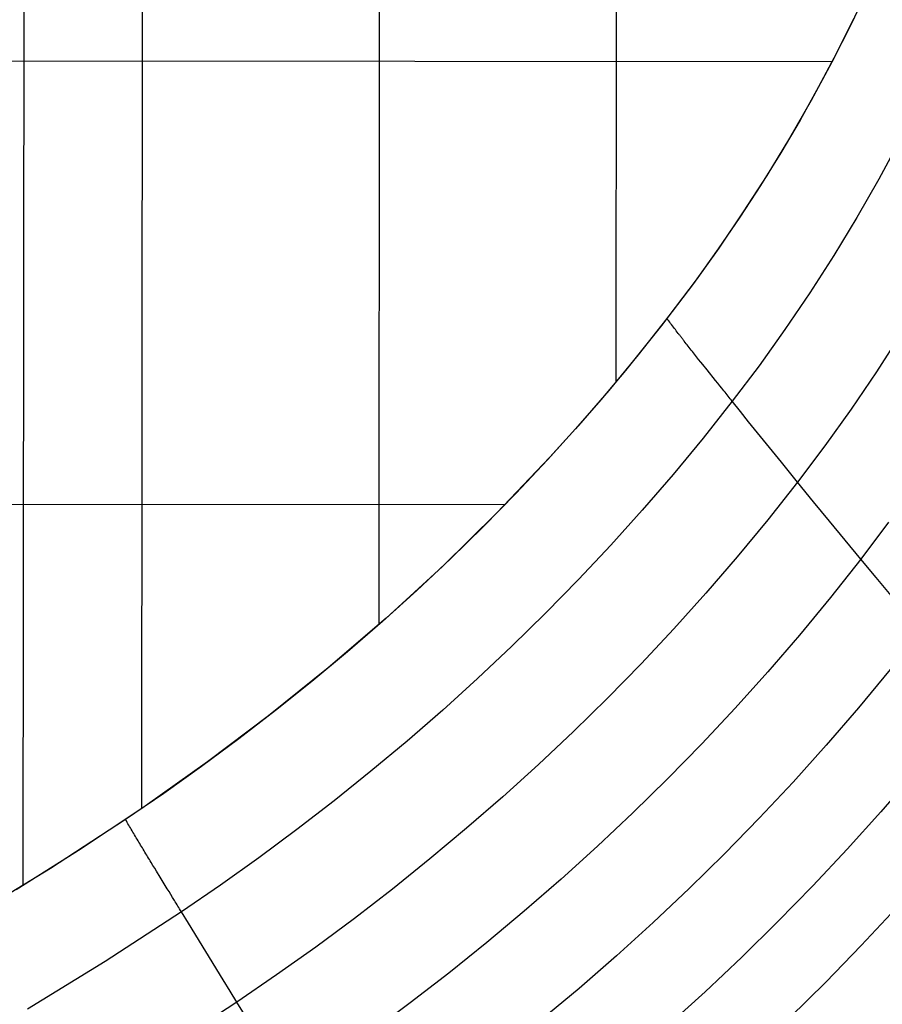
# Model space of a CAD drawing. Extents: x -260 to 296, y -277 to 294.
# Tile 19 of 241: x 185 to 234, y -201 to -145. Entities that reach past the tile are written whole.
import ezdxf

# ---------------------------------------------------------------- set-up
doc = ezdxf.new("R2010")
doc.units = 0
doc.layers.add('PREDEFINITO', color=7, linetype='CONTINUOUS')

msp = doc.modelspace()

# ---------------------------------------------------------------- linework, layer by layer
at = {"layer": 'PREDEFINITO'}
for p, q in [((218.72, -165.676, 475.263), (218.802, -72.49, 462.728)), ((185.245, -194.126, 479.481), (185.332, -84.966, 467.431)), ((191.94, -189.785, 478.853), (192.022, -84.974, 466.875)), ((205.33, -179.393, 477.325), (205.402, -84.99, 465.755)), ((233.039, -143.265, 471.815), (231.99, -145.478, 472.152)), ((231.99, -145.478, 472.152), (230.882, -147.664, 472.483)), ((232.118, -145.217, 472.096), (231.153, -147.143, 472.398)), ((231.153, -147.143, 472.398), (230.143, -149.047, 472.695)), ((98.295, -147.501, 478.869), (230.91, -147.61, 472.47)), ((230.882, -147.664, 472.483), (229.717, -149.821, 472.81)), ((230.143, -149.047, 472.695), (229.092, -150.925, 472.988)), ((229.717, -149.821, 472.81), (228.495, -151.948, 473.132)), ((229.092, -150.925, 472.988), (227.998, -152.78, 473.276)), ((228.495, -151.948, 473.132), (227.219, -154.046, 473.45)), ((234.722, -152.066, 470.395), (233.537, -154.263, 470.731)), ((227.998, -152.78, 473.276), (226.863, -154.609, 473.56)), ((227.219, -154.046, 473.45), (225.888, -156.113, 473.762)), ((233.537, -154.263, 470.731), (232.296, -156.431, 471.063)), ((226.863, -154.609, 473.56), (225.688, -156.412, 473.839)), ((225.888, -156.113, 473.762), (224.504, -158.149, 474.069)), ((225.688, -156.412, 473.839), (224.474, -158.19, 474.114)), ((232.296, -156.431, 471.063), (230.998, -158.569, 471.39)), ((224.504, -158.149, 474.069), (223.068, -160.153, 474.37)), ((224.474, -158.19, 474.114), (223.221, -159.942, 474.384)), ((230.998, -158.569, 471.39), (229.645, -160.675, 471.712)), ((223.221, -159.942, 474.384), (221.269, -162.523, 474.781)), ((223.068, -160.153, 474.37), (221.581, -162.124, 474.667)), ((229.645, -160.675, 471.712), (228.237, -162.749, 472.03)), ((221.581, -162.124, 474.667), (219.959, -164.174, 474.974)), ((221.632, -162.193, 474.533), (221.581, -162.124, 474.667)), ((221.683, -162.263, 474.406), (221.632, -162.193, 474.533)), ((221.735, -162.332, 474.285), (221.683, -162.263, 474.406)), ((221.269, -162.523, 474.781), (219.232, -165.06, 475.169)), ((221.787, -162.402, 474.171), (221.735, -162.332, 474.285)), ((221.839, -162.472, 474.062), (221.787, -162.402, 474.171)), ((221.892, -162.542, 473.959), (221.839, -162.472, 474.062)), ((221.945, -162.613, 473.862), (221.892, -162.542, 473.959)), ((221.998, -162.683, 473.771), (221.945, -162.613, 473.862)), ((222.052, -162.754, 473.684), (221.998, -162.683, 473.771)), ((222.107, -162.826, 473.603), (222.052, -162.754, 473.684)), ((222.161, -162.897, 473.527), (222.107, -162.826, 473.603)), ((228.237, -162.749, 472.03), (226.777, -164.791, 472.342)), ((222.216, -162.969, 473.456), (222.161, -162.897, 473.527)), ((222.244, -163.005, 473.422), (222.216, -162.969, 473.456)), ((222.271, -163.041, 473.39), (222.244, -163.005, 473.422)), ((222.299, -163.076, 473.358), (222.271, -163.041, 473.39)), ((222.327, -163.113, 473.328), (222.299, -163.076, 473.358)), ((222.355, -163.149, 473.299), (222.327, -163.113, 473.328)), ((222.382, -163.185, 473.27), (222.355, -163.149, 473.299)), ((222.411, -163.221, 473.243), (222.382, -163.185, 473.27)), ((222.439, -163.257, 473.217), (222.411, -163.221, 473.243)), ((222.467, -163.293, 473.192), (222.439, -163.257, 473.217)), ((222.495, -163.33, 473.168), (222.467, -163.293, 473.192)), ((222.523, -163.366, 473.145), (222.495, -163.33, 473.168)), ((222.552, -163.402, 473.123), (222.523, -163.366, 473.145)), ((222.609, -163.475, 473.082), (222.552, -163.402, 473.123)), ((234.787, -162.986, 469.68), (233.41, -165.131, 470.003)), ((222.666, -163.548, 473.044), (222.609, -163.475, 473.082)), ((222.723, -163.622, 473.01), (222.666, -163.548, 473.044)), ((222.781, -163.695, 472.979), (222.723, -163.622, 473.01)), ((222.838, -163.768, 472.952), (222.781, -163.695, 472.979)), ((222.896, -163.842, 472.927), (222.838, -163.768, 472.952)), ((222.955, -163.916, 472.905), (222.896, -163.842, 472.927)), ((223.013, -163.989, 472.886), (222.955, -163.916, 472.905)), ((219.959, -164.174, 474.974), (218.294, -166.187, 475.276)), ((223.072, -164.063, 472.87), (223.013, -163.989, 472.886)), ((223.13, -164.137, 472.856), (223.072, -164.063, 472.87)), ((223.189, -164.211, 472.844), (223.13, -164.137, 472.856)), ((223.248, -164.285, 472.835), (223.189, -164.211, 472.844)), ((223.307, -164.36, 472.827), (223.248, -164.285, 472.835)), ((223.367, -164.434, 472.821), (223.307, -164.36, 472.827)), ((223.485, -164.583, 472.814), (223.367, -164.434, 472.821)), ((219.232, -165.06, 475.169), (217.837, -166.72, 475.422)), ((223.605, -164.731, 472.812), (223.485, -164.583, 472.814)), ((223.844, -165.029, 472.82), (223.605, -164.731, 472.812)), ((224.323, -165.625, 472.843), (223.844, -165.029, 472.82)), ((226.777, -164.791, 472.342), (225.265, -166.799, 472.649)), ((224.442, -165.773, 472.844), (224.323, -165.625, 472.843)), ((233.41, -165.131, 470.003), (231.978, -167.243, 470.321)), ((218.294, -166.187, 475.276), (216.587, -168.163, 475.572)), ((224.561, -165.921, 472.84), (224.442, -165.773, 472.844)), ((224.68, -166.068, 472.83), (224.561, -165.921, 472.84)), ((224.739, -166.142, 472.822), (224.68, -166.068, 472.83)), ((224.798, -166.216, 472.813), (224.739, -166.142, 472.822)), ((217.837, -166.72, 475.422), (216.415, -168.353, 475.67)), ((224.857, -166.289, 472.801), (224.798, -166.216, 472.813)), ((224.916, -166.362, 472.788), (224.857, -166.289, 472.801)), ((224.975, -166.436, 472.771), (224.916, -166.362, 472.788)), ((225.033, -166.509, 472.753), (224.975, -166.436, 472.771)), ((225.091, -166.581, 472.731), (225.033, -166.509, 472.753)), ((225.149, -166.654, 472.707), (225.091, -166.581, 472.731)), ((225.207, -166.727, 472.68), (225.149, -166.654, 472.707)), ((225.265, -166.799, 472.649), (225.207, -166.727, 472.68)), ((225.265, -166.799, 472.649), (223.616, -168.887, 472.968)), ((225.726, -167.377, 472.406), (225.265, -166.799, 472.649)), ((231.978, -167.243, 470.321), (230.491, -169.322, 470.634)), ((226.188, -167.954, 472.187), (225.726, -167.377, 472.406)), ((216.587, -168.163, 475.572), (214.838, -170.103, 475.862)), ((216.415, -168.353, 475.67), (214.964, -169.961, 475.913)), ((228.037, -170.242, 471.393), (226.188, -167.954, 472.187)), ((223.616, -168.887, 472.968), (221.922, -170.938, 473.282)), ((230.491, -169.322, 470.634), (228.952, -171.367, 470.942)), ((214.964, -169.961, 475.913), (211.978, -173.101, 476.386)), ((214.838, -170.103, 475.862), (213.049, -172.005, 476.146)), ((228.496, -170.807, 471.178), (228.037, -170.242, 471.393)), ((221.922, -170.938, 473.282), (220.185, -172.952, 473.59)), ((228.952, -171.367, 470.942), (228.496, -170.807, 471.178)), ((228.952, -171.367, 470.942), (227.274, -173.494, 471.262)), ((229.859, -172.477, 470.429), (228.952, -171.367, 470.942)), ((213.049, -172.005, 476.146), (211.221, -173.87, 476.424)), ((58.136, -172.53, 481.309), (212.433, -172.636, 476.317)), ((230.757, -173.571, 469.884), (229.859, -172.477, 470.429)), ((211.978, -173.101, 476.386), (208.902, -176.124, 476.839)), ((220.185, -172.952, 473.59), (218.406, -174.928, 473.892)), ((211.221, -173.87, 476.424), (209.355, -175.697, 476.695)), ((227.274, -173.494, 471.262), (225.55, -175.582, 471.577)), ((231.646, -174.649, 469.303), (230.757, -173.571, 469.884)), ((234.089, -173.628, 468.375), (232.524, -175.709, 468.68)), ((218.406, -174.928, 473.892), (216.586, -176.866, 474.189)), ((232.524, -175.709, 468.68), (231.646, -174.649, 469.303)), ((225.55, -175.582, 471.577), (223.783, -177.633, 471.886)), ((208.902, -176.124, 476.839), (205.725, -179.043, 477.274)), ((209.355, -175.697, 476.695), (207.452, -177.486, 476.961)), ((232.524, -175.709, 468.68), (230.817, -177.872, 468.997)), ((233.391, -176.749, 468.016), (232.524, -175.709, 468.68)), ((234.245, -177.769, 467.314), (233.391, -176.749, 468.016)), ((216.586, -176.866, 474.189), (214.727, -178.766, 474.479)), ((207.452, -177.486, 476.961), (205.513, -179.238, 477.221)), ((223.783, -177.633, 471.886), (221.972, -179.645, 472.189)), ((230.817, -177.872, 468.997), (229.064, -179.997, 469.309)), ((214.727, -178.766, 474.479), (212.828, -180.628, 474.764)), ((205.725, -179.043, 477.274), (202.455, -181.856, 477.69)), ((205.513, -179.238, 477.221), (203.539, -180.951, 477.474)), ((221.972, -179.645, 472.189), (220.12, -181.618, 472.486)), ((229.064, -179.997, 469.309), (227.267, -182.084, 469.615)), ((212.828, -180.628, 474.764), (210.892, -182.452, 475.042)), ((203.539, -180.951, 477.474), (201.53, -182.626, 477.722)), ((220.12, -181.618, 472.486), (218.228, -183.553, 472.778)), ((202.455, -181.856, 477.69), (199.095, -184.564, 478.089)), ((227.267, -182.084, 469.615), (225.426, -184.131, 469.915)), ((234.18, -181.942, 466.11), (232.399, -184.102, 466.416)), ((201.53, -182.626, 477.722), (199.489, -184.262, 477.963)), ((210.892, -182.452, 475.042), (208.919, -184.236, 475.315)), ((218.228, -183.553, 472.778), (216.295, -185.449, 473.063)), ((199.489, -184.262, 477.963), (197.417, -185.859, 478.198)), ((208.919, -184.236, 475.315), (206.91, -185.982, 475.582)), ((225.426, -184.131, 469.915), (223.542, -186.139, 470.21)), ((232.399, -184.102, 466.416), (230.573, -186.223, 466.716)), ((199.095, -184.564, 478.089), (195.651, -187.164, 478.47)), ((216.295, -185.449, 473.063), (214.325, -187.305, 473.343)), ((197.417, -185.859, 478.198), (195.313, -187.417, 478.427)), ((206.91, -185.982, 475.582), (204.866, -187.688, 475.842)), ((223.542, -186.139, 470.21), (221.618, -188.108, 470.498)), ((230.573, -186.223, 466.716), (228.703, -188.304, 467.011)), ((195.651, -187.164, 478.47), (192.128, -189.657, 478.834)), ((214.325, -187.305, 473.343), (212.317, -189.123, 473.616)), ((195.313, -187.417, 478.427), (193.18, -188.936, 478.649)), ((204.866, -187.688, 475.842), (202.79, -189.356, 476.097)), ((235.499, -187.825, 462.942), (233.647, -189.978, 463.234)), ((221.618, -188.108, 470.498), (219.653, -190.037, 470.781)), ((228.703, -188.304, 467.011), (226.79, -190.345, 467.3)), ((193.18, -188.936, 478.649), (191.017, -190.415, 478.865)), ((202.79, -189.356, 476.097), (200.68, -190.983, 476.346)), ((212.317, -189.123, 473.616), (210.272, -190.9, 473.884)), ((192.128, -189.657, 478.834), (188.511, -192.06, 479.183)), ((219.653, -190.037, 470.781), (217.649, -191.926, 471.058)), ((233.647, -189.978, 463.234), (231.75, -192.091, 463.521)), ((191.017, -190.415, 478.865), (186.781, -193.172, 479.267)), ((191.063, -190.493, 478.752), (191.017, -190.415, 478.865)), ((191.108, -190.572, 478.643), (191.063, -190.493, 478.752)), ((191.154, -190.65, 478.54), (191.108, -190.572, 478.643)), ((191.2, -190.729, 478.442), (191.154, -190.65, 478.54)), ((226.79, -190.345, 467.3), (224.835, -192.347, 467.584)), ((191.246, -190.808, 478.349), (191.2, -190.729, 478.442)), ((191.293, -190.887, 478.261), (191.246, -190.808, 478.349)), ((191.34, -190.966, 478.178), (191.293, -190.887, 478.261)), ((191.386, -191.046, 478.1), (191.34, -190.966, 478.178)), ((191.434, -191.126, 478.026), (191.386, -191.046, 478.1)), ((191.481, -191.205, 477.956), (191.434, -191.126, 478.026)), ((191.528, -191.286, 477.891), (191.481, -191.205, 477.956)), ((200.68, -190.983, 476.346), (198.539, -192.571, 476.588)), ((210.272, -190.9, 473.884), (208.192, -192.638, 474.146)), ((191.576, -191.366, 477.83), (191.528, -191.286, 477.891)), ((191.624, -191.446, 477.772), (191.576, -191.366, 477.83)), ((191.672, -191.527, 477.719), (191.624, -191.446, 477.772)), ((191.72, -191.608, 477.669), (191.672, -191.527, 477.719)), ((191.769, -191.689, 477.623), (191.72, -191.608, 477.669)), ((191.817, -191.77, 477.581), (191.769, -191.689, 477.623)), ((191.866, -191.851, 477.541), (191.817, -191.77, 477.581)), ((188.511, -192.06, 479.183), (184.836, -194.378, 479.517)), ((191.915, -191.932, 477.505), (191.866, -191.851, 477.541)), ((191.964, -192.014, 477.472), (191.915, -191.932, 477.505)), ((192.013, -192.095, 477.442), (191.964, -192.014, 477.472)), ((192.062, -192.177, 477.415), (192.013, -192.095, 477.442)), ((192.112, -192.259, 477.39), (192.062, -192.177, 477.415)), ((192.161, -192.341, 477.368), (192.112, -192.259, 477.39)), ((217.649, -191.926, 471.058), (215.606, -193.775, 471.33)), ((231.75, -192.091, 463.521), (229.809, -194.163, 463.802)), ((192.211, -192.423, 477.348), (192.161, -192.341, 477.368)), ((192.261, -192.505, 477.331), (192.211, -192.423, 477.348)), ((192.31, -192.587, 477.316), (192.261, -192.505, 477.331)), ((192.36, -192.669, 477.302), (192.31, -192.587, 477.316)), ((192.41, -192.752, 477.291), (192.36, -192.669, 477.302)), ((192.461, -192.834, 477.281), (192.41, -192.752, 477.291)), ((192.561, -192.999, 477.267), (192.461, -192.834, 477.281)), ((198.539, -192.571, 476.588), (196.368, -194.119, 476.824)), ((208.192, -192.638, 474.146), (206.079, -194.336, 474.402)), ((224.835, -192.347, 467.584), (222.839, -194.307, 467.862)), ((186.781, -193.172, 479.267), (182.481, -195.807, 479.65)), ((192.662, -193.164, 477.258), (192.561, -192.999, 477.267)), ((192.762, -193.329, 477.253), (192.662, -193.164, 477.258)), ((192.965, -193.66, 477.252), (192.762, -193.329, 477.253)), ((193.369, -194.32, 477.257), (192.965, -193.66, 477.252)), ((215.606, -193.775, 471.33), (213.527, -195.584, 471.595)), ((193.47, -194.484, 477.254), (193.369, -194.32, 477.257)), ((193.571, -194.649, 477.246), (193.47, -194.484, 477.254)), ((196.368, -194.119, 476.824), (194.168, -195.626, 477.055)), ((206.079, -194.336, 474.402), (203.932, -195.993, 474.651)), ((222.839, -194.307, 467.862), (220.803, -196.228, 468.134)), ((229.809, -194.163, 463.802), (227.826, -196.195, 464.078)), ((193.671, -194.813, 477.233), (193.571, -194.649, 477.246)), ((193.771, -194.976, 477.214), (193.671, -194.813, 477.233)), ((193.821, -195.058, 477.202), (193.771, -194.976, 477.214)), ((193.871, -195.14, 477.187), (193.821, -195.058, 477.202)), ((194.168, -195.626, 477.055), (189.857, -198.436, 477.483)), ((193.921, -195.221, 477.171), (193.871, -195.14, 477.187)), ((193.97, -195.302, 477.153), (193.921, -195.221, 477.171)), ((194.02, -195.383, 477.132), (193.97, -195.302, 477.153)), ((194.069, -195.464, 477.109), (194.02, -195.383, 477.132)), ((194.119, -195.545, 477.083), (194.069, -195.464, 477.109)), ((194.168, -195.626, 477.055), (194.119, -195.545, 477.083)), ((194.561, -196.271, 476.826), (194.168, -195.626, 477.055)), ((213.527, -195.584, 471.595), (211.413, -197.352, 471.854)), ((234.517, -195.426, 459.505), (232.551, -197.527, 459.776)), ((203.932, -195.993, 474.651), (201.753, -197.61, 474.895)), ((227.826, -196.195, 464.078), (225.801, -198.186, 464.348)), ((196.526, -199.465, 475.82), (194.561, -196.271, 476.826)), ((220.803, -196.228, 468.134), (218.729, -198.107, 468.4)), ((201.753, -197.61, 474.895), (199.544, -199.186, 475.132)), ((211.413, -197.352, 471.854), (209.263, -199.079, 472.108)), ((232.551, -197.527, 459.776), (230.542, -199.587, 460.042)), ((189.857, -198.436, 477.483), (185.48, -201.12, 477.893)), ((218.729, -198.107, 468.4), (216.617, -199.946, 468.66)), ((225.801, -198.186, 464.348), (223.736, -200.136, 464.612)), ((196.916, -200.095, 475.602), (196.526, -199.465, 475.82)), ((199.544, -199.186, 475.132), (197.304, -200.721, 475.364)), ((209.263, -199.079, 472.108), (207.08, -200.765, 472.355)), ((197.304, -200.721, 475.364), (196.916, -200.095, 475.602)), ((216.617, -199.946, 468.66), (214.468, -201.743, 468.915)), ((230.542, -199.587, 460.042), (228.491, -201.605, 460.302)), ((223.736, -200.136, 464.612), (221.631, -202.044, 464.871)), ((197.304, -200.721, 475.364), (192.916, -203.582, 475.795)), ((198.075, -201.96, 474.845), (197.304, -200.721, 475.364)), ((207.08, -200.765, 472.355), (204.864, -202.41, 472.597))]:
    msp.add_line(p, q, dxfattribs=at)

doc.saveas('drawing.dxf')
